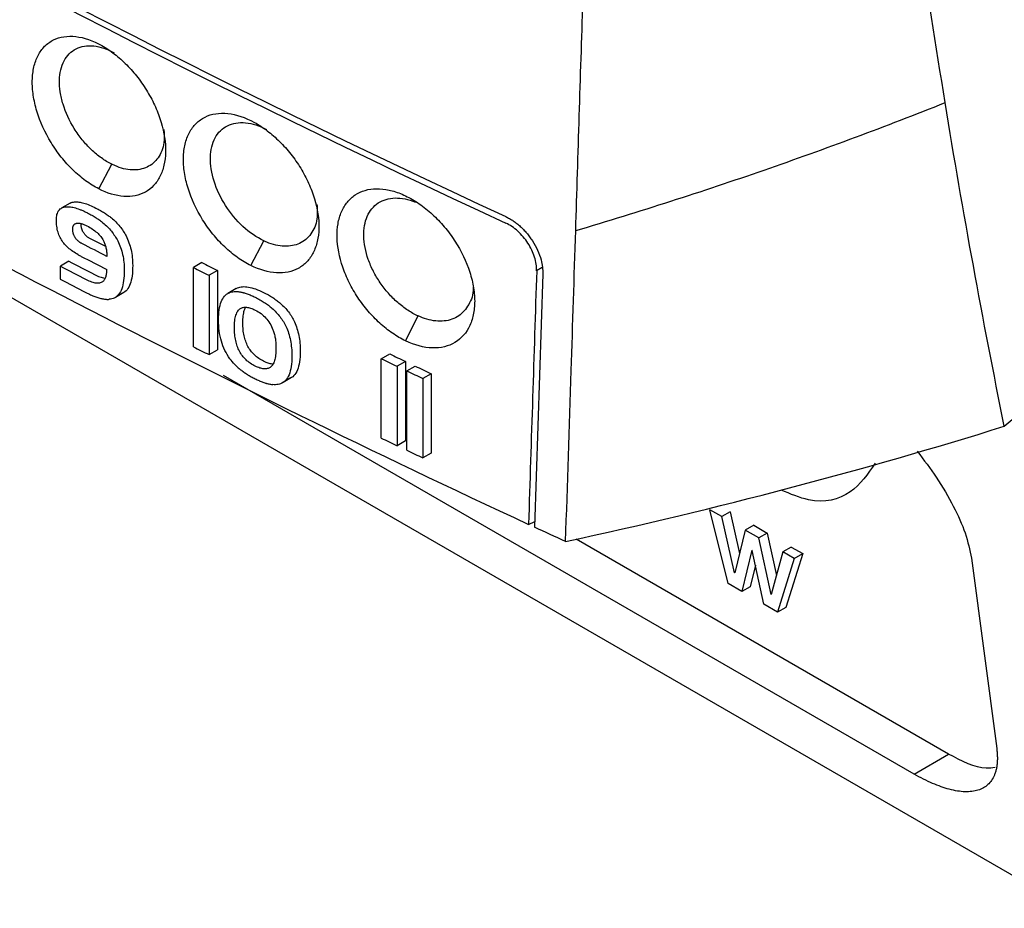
# Model space of a CAD drawing. Extents: x 86 to 639, y 68 to 658.
# Tile 12 of 66: x 537 to 562, y 68 to 90. Entities that reach past the tile are written whole.
import ezdxf

# ---------------------------------------------------------------- set-up
doc = ezdxf.new("R2010")
doc.units = 0
doc.layers.get('0').update_dxf_attribs({"linetype": 'CONTINUOUS'})

msp = doc.modelspace()

# ---------------------------------------------------------------- linework, layer by layer
at = {"color": 7, "linetype": 'CONTINUOUS'}
for p, q in [((518.077, 94.048), (563.889, 67.602)), ((539.286, 85.833), (539.618, 86.457)), ((538.293, 85.306), (538.311, 85.323)), ((538.311, 85.323), (538.332, 85.338)), ((538.332, 85.338), (538.354, 85.351)), ((538.567, 85.474), (538.354, 85.351)), ((538.354, 85.351), (538.378, 85.362)), ((538.378, 85.362), (538.404, 85.371)), ((538.404, 85.371), (538.432, 85.377)), ((538.432, 85.377), (538.463, 85.381)), ((538.463, 85.381), (538.488, 85.382)), ((538.488, 85.382), (538.515, 85.382)), ((538.515, 85.382), (538.543, 85.38)), ((538.543, 85.38), (538.572, 85.377)), ((538.567, 85.474), (538.591, 85.485)), ((538.572, 85.377), (538.602, 85.372)), ((538.591, 85.485), (538.617, 85.493)), ((538.602, 85.372), (538.634, 85.366)), ((538.617, 85.493), (538.645, 85.5)), ((538.634, 85.366), (538.666, 85.359)), ((538.645, 85.5), (538.675, 85.503)), ((538.666, 85.359), (538.699, 85.35)), ((538.675, 85.503), (538.701, 85.505)), ((538.699, 85.35), (538.733, 85.339)), ((538.701, 85.505), (538.728, 85.505)), ((538.728, 85.505), (538.756, 85.503)), ((538.733, 85.339), (538.769, 85.327)), ((538.756, 85.503), (538.785, 85.5)), ((538.769, 85.327), (538.805, 85.313)), ((538.785, 85.5), (538.815, 85.495)), ((538.815, 85.495), (538.846, 85.489)), ((538.846, 85.489), (538.878, 85.481)), ((538.878, 85.481), (538.912, 85.472)), ((538.912, 85.472), (538.946, 85.462)), ((538.946, 85.462), (538.981, 85.45)), ((538.981, 85.45), (539.018, 85.436)), ((539.018, 85.436), (539.055, 85.421)), ((539.055, 85.421), (539.094, 85.405)), ((539.094, 85.405), (539.133, 85.387)), ((539.133, 85.387), (539.174, 85.367)), ((539.174, 85.367), (539.216, 85.346)), ((539.216, 85.346), (539.245, 85.331)), ((539.245, 85.331), (539.273, 85.316)), ((538.215, 85.045), (538.216, 85.083)), ((538.216, 85.083), (538.219, 85.119)), ((538.219, 85.119), (538.224, 85.152)), ((538.224, 85.152), (538.23, 85.183)), ((538.23, 85.183), (538.239, 85.212)), ((538.239, 85.212), (538.25, 85.239)), ((538.25, 85.239), (538.262, 85.264)), ((538.262, 85.264), (538.277, 85.286)), ((538.277, 85.286), (538.293, 85.306)), ((539.003, 85.224), (539.032, 85.208)), ((539.032, 85.208), (539.061, 85.193)), ((539.061, 85.193), (539.089, 85.178)), ((539.089, 85.178), (539.116, 85.163)), ((539.116, 85.163), (539.143, 85.147)), ((539.143, 85.147), (539.169, 85.132)), ((539.169, 85.132), (539.194, 85.117)), ((539.194, 85.117), (539.219, 85.101)), ((539.219, 85.101), (539.243, 85.085)), ((539.243, 85.085), (539.266, 85.07)), ((539.266, 85.07), (539.289, 85.054)), ((539.273, 85.316), (539.301, 85.301)), ((539.301, 85.301), (539.329, 85.285)), ((539.329, 85.285), (539.355, 85.27)), ((539.355, 85.27), (539.381, 85.255)), ((539.381, 85.255), (539.406, 85.239)), ((539.406, 85.239), (539.431, 85.224)), ((539.431, 85.224), (539.455, 85.208)), ((539.455, 85.208), (539.479, 85.192)), ((539.479, 85.192), (539.502, 85.177)), ((539.502, 85.177), (539.524, 85.161)), ((539.524, 85.161), (539.546, 85.145)), ((539.546, 85.145), (539.567, 85.129)), ((539.567, 85.129), (539.587, 85.113)), ((539.587, 85.113), (539.607, 85.097)), ((539.607, 85.097), (539.637, 85.072)), ((539.637, 85.072), (539.666, 85.046)), ((538.215, 85.003), (538.215, 85.045)), ((538.217, 84.963), (538.215, 85.003)), ((538.221, 84.923), (538.217, 84.963)), ((538.225, 84.884), (538.221, 84.923)), ((538.231, 84.846), (538.225, 84.884)), ((538.238, 84.809), (538.231, 84.846)), ((538.629, 84.825), (538.63, 84.84)), ((538.629, 84.808), (538.629, 84.825)), ((538.63, 84.84), (538.632, 84.855)), ((538.632, 84.855), (538.635, 84.869)), ((538.635, 84.869), (538.638, 84.881)), ((538.638, 84.881), (538.642, 84.893)), ((538.642, 84.893), (538.647, 84.904)), ((538.647, 84.904), (538.653, 84.914)), ((538.653, 84.914), (538.66, 84.924)), ((538.66, 84.924), (538.667, 84.932)), ((538.667, 84.932), (538.675, 84.939)), ((538.675, 84.939), (538.684, 84.946)), ((538.684, 84.946), (538.694, 84.951)), ((538.694, 84.951), (538.704, 84.956)), ((538.704, 84.956), (538.715, 84.959)), ((538.715, 84.959), (538.728, 84.962)), ((538.728, 84.962), (538.74, 84.964)), ((538.74, 84.964), (538.753, 84.965)), ((538.753, 84.965), (538.767, 84.965)), ((538.767, 84.965), (538.781, 84.965)), ((538.781, 84.965), (538.796, 84.963)), ((538.796, 84.963), (538.811, 84.961)), ((538.811, 84.961), (538.826, 84.958)), ((538.826, 84.958), (538.843, 84.955)), ((538.841, 84.931), (538.841, 84.947)), ((538.841, 84.918), (538.841, 84.931)), ((538.842, 84.904), (538.841, 84.918)), ((538.843, 84.891), (538.842, 84.904)), ((538.843, 84.955), (538.859, 84.95)), ((538.845, 84.878), (538.843, 84.891)), ((538.847, 84.865), (538.845, 84.878)), ((538.849, 84.852), (538.847, 84.865)), ((538.852, 84.839), (538.849, 84.852)), ((538.856, 84.827), (538.852, 84.839)), ((538.859, 84.814), (538.856, 84.827)), ((538.859, 84.95), (538.876, 84.945)), ((538.876, 84.945), (538.894, 84.939)), ((538.894, 84.939), (538.912, 84.932)), ((538.912, 84.932), (538.931, 84.924)), ((538.931, 84.924), (538.95, 84.916)), ((538.95, 84.916), (538.97, 84.906)), ((538.97, 84.906), (538.99, 84.896)), ((538.99, 84.896), (539.027, 84.877)), ((539.027, 84.877), (539.062, 84.857)), ((539.062, 84.857), (539.096, 84.836)), ((539.096, 84.836), (539.128, 84.815)), ((539.289, 85.054), (539.312, 85.038)), ((539.312, 85.038), (539.333, 85.022)), ((539.333, 85.022), (539.354, 85.006)), ((539.354, 85.006), (539.375, 84.99)), ((539.375, 84.99), (539.395, 84.974)), ((539.395, 84.974), (539.424, 84.949)), ((539.424, 84.949), (539.453, 84.924)), ((539.453, 84.924), (539.481, 84.898)), ((539.481, 84.898), (539.508, 84.871)), ((539.508, 84.871), (539.534, 84.844)), ((539.534, 84.844), (539.56, 84.817)), ((539.666, 85.046), (539.694, 85.02)), ((539.694, 85.02), (539.721, 84.994)), ((539.721, 84.994), (539.747, 84.967)), ((539.747, 84.967), (539.772, 84.94)), ((539.772, 84.94), (539.797, 84.912)), ((539.797, 84.912), (539.821, 84.883)), ((539.821, 84.883), (539.844, 84.854)), ((539.844, 84.854), (539.866, 84.825)), ((539.866, 84.825), (539.887, 84.795)), ((538.246, 84.773), (538.238, 84.809)), ((538.256, 84.737), (538.246, 84.773)), ((538.267, 84.703), (538.256, 84.737)), ((538.28, 84.669), (538.267, 84.703)), ((538.293, 84.636), (538.28, 84.669)), ((538.308, 84.604), (538.293, 84.636)), ((538.324, 84.573), (538.308, 84.604)), ((538.342, 84.542), (538.324, 84.573)), ((538.629, 84.795), (538.629, 84.808)), ((538.63, 84.782), (538.629, 84.795)), ((538.631, 84.769), (538.63, 84.782)), ((538.632, 84.756), (538.631, 84.769)), ((538.634, 84.743), (538.632, 84.756)), ((538.637, 84.73), (538.634, 84.743)), ((538.64, 84.717), (538.637, 84.73)), ((538.643, 84.704), (538.64, 84.717)), ((538.647, 84.691), (538.643, 84.704)), ((538.651, 84.679), (538.647, 84.691)), ((538.656, 84.666), (538.651, 84.679)), ((538.661, 84.654), (538.656, 84.666)), ((538.667, 84.641), (538.661, 84.654)), ((538.673, 84.629), (538.667, 84.641)), ((538.68, 84.616), (538.673, 84.629)), ((538.687, 84.604), (538.68, 84.616)), ((538.694, 84.592), (538.687, 84.604)), ((538.702, 84.58), (538.694, 84.592)), ((538.71, 84.569), (538.702, 84.58)), ((538.864, 84.801), (538.859, 84.814)), ((538.868, 84.789), (538.864, 84.801)), ((538.874, 84.776), (538.868, 84.789)), ((538.879, 84.764), (538.874, 84.776)), ((538.885, 84.751), (538.879, 84.764)), ((538.892, 84.739), (538.885, 84.751)), ((538.899, 84.727), (538.892, 84.739)), ((538.907, 84.715), (538.899, 84.727)), ((538.915, 84.703), (538.907, 84.715)), ((538.923, 84.692), (538.915, 84.703)), ((538.932, 84.68), (538.923, 84.692)), ((538.941, 84.669), (538.932, 84.68)), ((538.951, 84.659), (538.941, 84.669)), ((538.961, 84.648), (538.951, 84.659)), ((538.972, 84.639), (538.961, 84.648)), ((538.984, 84.629), (538.972, 84.639)), ((538.995, 84.619), (538.984, 84.629)), ((539.007, 84.61), (538.995, 84.619)), ((539.02, 84.601), (539.007, 84.61)), ((539.033, 84.592), (539.02, 84.601)), ((539.047, 84.584), (539.033, 84.592)), ((539.061, 84.576), (539.047, 84.584)), ((539.076, 84.568), (539.061, 84.576)), ((539.128, 84.815), (539.159, 84.794)), ((539.159, 84.794), (539.189, 84.771)), ((539.189, 84.771), (539.217, 84.748)), ((539.217, 84.748), (539.244, 84.725)), ((539.244, 84.725), (539.269, 84.701)), ((539.269, 84.701), (539.293, 84.677)), ((539.293, 84.677), (539.316, 84.652)), ((539.316, 84.652), (539.337, 84.626)), ((539.337, 84.626), (539.357, 84.6)), ((539.357, 84.6), (539.375, 84.573)), ((539.375, 84.573), (539.392, 84.546)), ((539.56, 84.817), (539.585, 84.789)), ((539.585, 84.789), (539.608, 84.761)), ((539.608, 84.761), (539.631, 84.732)), ((539.631, 84.732), (539.653, 84.702)), ((539.653, 84.702), (539.674, 84.672)), ((539.674, 84.672), (539.695, 84.642)), ((539.695, 84.642), (539.714, 84.611)), ((539.714, 84.611), (539.733, 84.58)), ((539.733, 84.58), (539.751, 84.548)), ((539.887, 84.795), (539.907, 84.765)), ((539.907, 84.765), (539.927, 84.734)), ((539.927, 84.734), (539.946, 84.703)), ((539.946, 84.703), (539.963, 84.671)), ((539.963, 84.671), (539.981, 84.639)), ((539.981, 84.639), (540.001, 84.597)), ((540.001, 84.597), (540.02, 84.555)), ((538.361, 84.513), (538.342, 84.542)), ((538.381, 84.484), (538.361, 84.513)), ((538.4, 84.459), (538.381, 84.484)), ((538.42, 84.434), (538.4, 84.459)), ((538.442, 84.41), (538.42, 84.434)), ((538.465, 84.386), (538.442, 84.41)), ((538.489, 84.362), (538.465, 84.386)), ((538.515, 84.339), (538.489, 84.362)), ((538.542, 84.316), (538.515, 84.339)), ((538.719, 84.558), (538.71, 84.569)), ((538.729, 84.547), (538.719, 84.558)), ((538.739, 84.536), (538.729, 84.547)), ((538.749, 84.526), (538.739, 84.536)), ((538.76, 84.516), (538.749, 84.526)), ((538.771, 84.506), (538.76, 84.516)), ((538.783, 84.497), (538.771, 84.506)), ((538.795, 84.487), (538.783, 84.497)), ((538.808, 84.478), (538.795, 84.487)), ((538.821, 84.47), (538.808, 84.478)), ((538.835, 84.461), (538.821, 84.47)), ((538.849, 84.453), (538.835, 84.461)), ((538.863, 84.446), (538.849, 84.453)), ((539.464, 84.37), (539.076, 84.568)), ((539.392, 84.546), (539.408, 84.518)), ((539.408, 84.518), (539.418, 84.498)), ((539.418, 84.498), (539.428, 84.477)), ((539.428, 84.477), (539.437, 84.455)), ((539.437, 84.455), (539.445, 84.433)), ((539.445, 84.433), (539.452, 84.41)), ((539.452, 84.41), (539.46, 84.387)), ((539.46, 84.387), (539.466, 84.363)), ((539.466, 84.363), (539.471, 84.339)), ((539.471, 84.339), (539.476, 84.314)), ((539.751, 84.548), (539.768, 84.516)), ((539.768, 84.516), (539.788, 84.475)), ((539.788, 84.475), (539.807, 84.433)), ((539.807, 84.433), (539.825, 84.39)), ((539.825, 84.39), (539.841, 84.347)), ((539.841, 84.347), (539.856, 84.303)), ((540.02, 84.555), (540.037, 84.513)), ((540.037, 84.513), (540.054, 84.469)), ((540.054, 84.469), (540.069, 84.425)), ((540.069, 84.425), (540.082, 84.38)), ((540.082, 84.38), (540.095, 84.335)), ((540.095, 84.335), (540.106, 84.289)), ((543.144, 83.889), (543.469, 84.516)), ((538.57, 84.293), (538.542, 84.316)), ((538.599, 84.271), (538.57, 84.293)), ((538.63, 84.249), (538.599, 84.271)), ((538.662, 84.227), (538.63, 84.249)), ((538.696, 84.205), (538.662, 84.227)), ((538.73, 84.184), (538.696, 84.205)), ((538.766, 84.163), (538.73, 84.184)), ((539.476, 84.314), (539.481, 84.288)), ((539.481, 84.288), (539.484, 84.262)), ((539.484, 84.262), (539.487, 84.235)), ((539.487, 84.235), (539.49, 84.208)), ((539.49, 84.208), (539.491, 84.181)), ((539.491, 84.181), (539.492, 84.152)), ((539.492, 84.152), (539.493, 84.123)), ((539.856, 84.303), (539.87, 84.258)), ((539.87, 84.258), (539.882, 84.212)), ((539.882, 84.212), (539.893, 84.166)), ((539.893, 84.166), (539.903, 84.119)), ((539.903, 84.119), (539.911, 84.072)), ((539.911, 84.072), (539.919, 84.023)), ((540.106, 84.289), (540.116, 84.242)), ((540.116, 84.242), (540.124, 84.194)), ((540.124, 84.194), (540.131, 84.146)), ((540.131, 84.146), (540.137, 84.097)), ((540.137, 84.097), (540.142, 84.047)), ((538.527, 83.998), (538.315, 83.875)), ((538.315, 83.541), (538.315, 83.875)), ((539.919, 84.023), (539.925, 83.974)), ((539.925, 83.974), (539.929, 83.924)), ((539.929, 83.924), (539.932, 83.874)), ((539.932, 83.874), (539.934, 83.823)), ((539.934, 83.823), (539.935, 83.771)), ((540.142, 84.047), (540.145, 83.997)), ((540.147, 83.823), (540.144, 83.755)), ((540.145, 83.997), (540.147, 83.946)), ((540.147, 83.946), (540.148, 83.894)), ((540.148, 83.894), (540.147, 83.823)), ((541.899, 83.963), (541.687, 83.84)), ((541.687, 81.83), (541.687, 83.84)), ((539.182, 83.662), (539.217, 83.644)), ((539.217, 83.644), (539.252, 83.628)), ((539.252, 83.628), (539.285, 83.614)), ((539.285, 83.614), (539.317, 83.602)), ((539.317, 83.602), (539.347, 83.592)), ((539.347, 83.592), (539.377, 83.584)), ((539.377, 83.584), (539.405, 83.578)), ((539.405, 83.578), (539.432, 83.573)), ((539.432, 83.573), (539.456, 83.571)), ((539.452, 83.564), (539.46, 83.581)), ((539.46, 83.581), (539.467, 83.599)), ((539.467, 83.599), (539.473, 83.619)), ((539.473, 83.619), (539.478, 83.64)), ((539.478, 83.64), (539.482, 83.662)), ((539.482, 83.662), (539.486, 83.685)), ((539.486, 83.685), (539.489, 83.709)), ((539.489, 83.709), (539.491, 83.735)), ((539.491, 83.735), (539.492, 83.761)), ((539.492, 83.761), (539.493, 83.789)), ((539.931, 83.632), (539.926, 83.568)), ((539.934, 83.7), (539.931, 83.632)), ((539.935, 83.771), (539.934, 83.7)), ((540.123, 83.574), (540.112, 83.52)), ((540.132, 83.63), (540.123, 83.574)), ((540.139, 83.691), (540.132, 83.63)), ((540.144, 83.755), (540.139, 83.691)), ((542.295, 83.765), (542.082, 83.643)), ((542.082, 83.643), (542.082, 81.632)), ((542.295, 83.765), (542.295, 81.755)), ((550.539, 83.679), (550.332, 77.258)), ((538.969, 83.539), (539.005, 83.521)), ((539.005, 83.521), (539.039, 83.505)), ((539.039, 83.505), (539.072, 83.491)), ((539.072, 83.491), (539.104, 83.48)), ((539.104, 83.48), (539.135, 83.469)), ((539.135, 83.469), (539.164, 83.461)), ((539.164, 83.461), (539.192, 83.455)), ((539.192, 83.455), (539.219, 83.451)), ((539.219, 83.451), (539.245, 83.448)), ((539.245, 83.448), (539.269, 83.448)), ((539.269, 83.448), (539.293, 83.449)), ((539.293, 83.449), (539.314, 83.452)), ((539.314, 83.452), (539.335, 83.458)), ((539.335, 83.458), (539.354, 83.465)), ((539.354, 83.465), (539.373, 83.474)), ((539.373, 83.474), (539.389, 83.485)), ((539.389, 83.485), (539.402, 83.495)), ((539.402, 83.495), (539.414, 83.506)), ((539.414, 83.506), (539.424, 83.519)), ((539.424, 83.519), (539.435, 83.533)), ((539.435, 83.533), (539.444, 83.547)), ((539.444, 83.547), (539.452, 83.564)), ((539.886, 83.348), (539.871, 83.302)), ((539.899, 83.398), (539.886, 83.348)), ((539.91, 83.451), (539.899, 83.398)), ((539.919, 83.508), (539.91, 83.451)), ((539.926, 83.568), (539.919, 83.508)), ((540.048, 83.344), (540.027, 83.309)), ((540.067, 83.383), (540.048, 83.344)), ((540.084, 83.425), (540.067, 83.383)), ((540.099, 83.471), (540.084, 83.425)), ((540.112, 83.52), (540.099, 83.471)), ((542.772, 83.308), (542.804, 83.325)), ((542.804, 83.325), (542.833, 83.336)), ((542.833, 83.336), (542.864, 83.344)), ((542.864, 83.344), (542.896, 83.351)), ((542.896, 83.351), (542.93, 83.354)), ((542.93, 83.354), (542.965, 83.355)), ((542.965, 83.355), (543.002, 83.354)), ((543.002, 83.354), (543.041, 83.351)), ((543.041, 83.351), (543.082, 83.345)), ((543.082, 83.345), (543.124, 83.336)), ((543.124, 83.336), (543.168, 83.325)), ((543.168, 83.325), (543.213, 83.312)), ((539.711, 83.082), (539.681, 83.065)), ((539.924, 83.205), (539.711, 83.082)), ((539.74, 83.103), (539.711, 83.082)), ((539.767, 83.127), (539.74, 83.103)), ((539.792, 83.155), (539.767, 83.127)), ((539.815, 83.186), (539.792, 83.155)), ((539.836, 83.221), (539.815, 83.186)), ((539.854, 83.26), (539.836, 83.221)), ((539.871, 83.302), (539.854, 83.26)), ((539.953, 83.225), (539.924, 83.205)), ((539.979, 83.25), (539.953, 83.225)), ((540.004, 83.278), (539.979, 83.25)), ((540.027, 83.309), (540.004, 83.278)), ((542.428, 83.05), (542.45, 83.084)), ((542.45, 83.084), (542.474, 83.115)), ((542.474, 83.115), (542.5, 83.142)), ((542.5, 83.142), (542.528, 83.165)), ((542.528, 83.165), (542.559, 83.185)), ((542.772, 83.308), (542.559, 83.185)), ((542.559, 83.185), (542.591, 83.202)), ((542.591, 83.202), (542.62, 83.213)), ((542.62, 83.213), (542.651, 83.222)), ((542.651, 83.222), (542.683, 83.228)), ((542.683, 83.228), (542.717, 83.231)), ((542.717, 83.231), (542.752, 83.233)), ((543.213, 83.312), (543.26, 83.296)), ((543.252, 83.085), (543.283, 83.069)), ((543.26, 83.296), (543.309, 83.277)), ((543.309, 83.277), (543.359, 83.257)), ((543.359, 83.257), (543.411, 83.233)), ((543.411, 83.233), (543.465, 83.208)), ((543.465, 83.208), (543.496, 83.192)), ((543.496, 83.192), (543.526, 83.176)), ((543.526, 83.176), (543.556, 83.161)), ((543.556, 83.161), (543.585, 83.144)), ((543.585, 83.144), (543.613, 83.128)), ((543.613, 83.128), (543.641, 83.111)), ((543.641, 83.111), (543.669, 83.094)), ((543.669, 83.094), (543.696, 83.077)), ((543.696, 83.077), (543.722, 83.06)), ((539.586, 83.037), (539.55, 83.034)), ((539.619, 83.044), (539.586, 83.037)), ((539.651, 83.053), (539.619, 83.044)), ((539.681, 83.065), (539.651, 83.053)), ((542.34, 82.771), (542.349, 82.826)), ((542.349, 82.826), (542.361, 82.878)), ((542.361, 82.878), (542.375, 82.926)), ((542.375, 82.926), (542.39, 82.971)), ((542.39, 82.971), (542.408, 83.012)), ((542.408, 83.012), (542.428, 83.05)), ((542.912, 82.82), (542.93, 82.827)), ((542.93, 82.827), (542.949, 82.831)), ((542.949, 82.831), (542.969, 82.834)), ((542.969, 82.834), (542.99, 82.836)), ((542.99, 82.836), (543.012, 82.835)), ((542.998, 82.811), (543.01, 82.836)), ((543.012, 82.835), (543.035, 82.834)), ((543.035, 82.834), (543.059, 82.83)), ((543.059, 82.83), (543.083, 82.825)), ((543.083, 82.825), (543.109, 82.819)), ((543.283, 83.069), (543.313, 83.054)), ((543.313, 83.054), (543.343, 83.038)), ((543.343, 83.038), (543.372, 83.022)), ((543.372, 83.022), (543.401, 83.005)), ((543.401, 83.005), (543.429, 82.988)), ((543.429, 82.988), (543.456, 82.971)), ((543.456, 82.971), (543.483, 82.954)), ((543.483, 82.954), (543.509, 82.937)), ((543.509, 82.937), (543.535, 82.919)), ((543.535, 82.919), (543.56, 82.901)), ((543.56, 82.901), (543.585, 82.883)), ((543.585, 82.883), (543.609, 82.865)), ((543.609, 82.865), (543.632, 82.847)), ((543.632, 82.847), (543.655, 82.828)), ((543.655, 82.828), (543.677, 82.809)), ((543.722, 83.06), (543.748, 83.042)), ((543.748, 83.042), (543.773, 83.024)), ((543.773, 83.024), (543.797, 83.006)), ((543.797, 83.006), (543.821, 82.988)), ((543.821, 82.988), (543.845, 82.97)), ((543.845, 82.97), (543.867, 82.951)), ((543.867, 82.951), (543.89, 82.932)), ((543.89, 82.932), (543.919, 82.906)), ((543.919, 82.906), (543.947, 82.88)), ((543.947, 82.88), (543.974, 82.853)), ((543.974, 82.853), (544, 82.826)), ((544, 82.826), (544.025, 82.798)), ((542.323, 82.514), (542.324, 82.584)), ((542.324, 82.584), (542.327, 82.65)), ((542.327, 82.65), (542.333, 82.712)), ((542.333, 82.712), (542.34, 82.771)), ((542.747, 82.566), (542.755, 82.6)), ((542.755, 82.6), (542.764, 82.632)), ((542.764, 82.632), (542.774, 82.661)), ((542.774, 82.661), (542.785, 82.688)), ((542.785, 82.688), (542.798, 82.713)), ((542.798, 82.713), (542.811, 82.736)), ((542.811, 82.736), (542.826, 82.756)), ((542.826, 82.756), (542.842, 82.774)), ((542.842, 82.774), (542.86, 82.79)), ((542.86, 82.79), (542.878, 82.803)), ((542.878, 82.803), (542.895, 82.812)), ((542.895, 82.812), (542.912, 82.82)), ((542.943, 82.572), (542.948, 82.613)), ((542.948, 82.613), (542.953, 82.652)), ((542.953, 82.652), (542.96, 82.688)), ((542.96, 82.688), (542.967, 82.723)), ((542.967, 82.723), (542.976, 82.754)), ((542.976, 82.754), (542.986, 82.784)), ((542.986, 82.784), (542.998, 82.811)), ((543.109, 82.819), (543.136, 82.811)), ((543.136, 82.811), (543.163, 82.801)), ((543.163, 82.801), (543.192, 82.79)), ((543.192, 82.79), (543.221, 82.777)), ((543.221, 82.777), (543.252, 82.762)), ((543.252, 82.762), (543.291, 82.742)), ((543.291, 82.742), (543.328, 82.72)), ((543.328, 82.72), (543.364, 82.697)), ((543.364, 82.697), (543.399, 82.672)), ((543.399, 82.672), (543.432, 82.646)), ((543.432, 82.646), (543.464, 82.619)), ((543.464, 82.619), (543.494, 82.59)), ((543.494, 82.59), (543.523, 82.559)), ((543.677, 82.809), (543.706, 82.783)), ((543.706, 82.783), (543.734, 82.757)), ((543.734, 82.757), (543.761, 82.73)), ((543.761, 82.73), (543.787, 82.703)), ((543.787, 82.703), (543.812, 82.675)), ((543.812, 82.675), (543.837, 82.647)), ((543.837, 82.647), (543.86, 82.619)), ((543.86, 82.619), (543.883, 82.59)), ((543.883, 82.59), (543.905, 82.56)), ((544.025, 82.798), (544.05, 82.77)), ((544.05, 82.77), (544.073, 82.742)), ((544.073, 82.742), (544.096, 82.713)), ((544.096, 82.713), (544.118, 82.683)), ((544.118, 82.683), (544.139, 82.653)), ((544.139, 82.653), (544.159, 82.623)), ((544.159, 82.623), (544.178, 82.592)), ((544.178, 82.592), (544.196, 82.56)), ((547.063, 81.981), (547.382, 82.612)), ((542.324, 82.441), (542.323, 82.514)), ((542.328, 82.37), (542.324, 82.441)), ((542.333, 82.3), (542.328, 82.37)), ((542.725, 82.312), (542.726, 82.36)), ((542.726, 82.36), (542.728, 82.405)), ((542.728, 82.405), (542.731, 82.449)), ((542.731, 82.449), (542.735, 82.49)), ((542.735, 82.49), (542.74, 82.529)), ((542.74, 82.529), (542.747, 82.566)), ((542.938, 82.434), (542.939, 82.482)), ((542.939, 82.391), (542.938, 82.434)), ((542.939, 82.482), (542.94, 82.528)), ((542.94, 82.349), (542.939, 82.391)), ((542.94, 82.528), (542.943, 82.572)), ((542.943, 82.307), (542.94, 82.349)), ((543.523, 82.559), (543.55, 82.528)), ((543.55, 82.528), (543.576, 82.494)), ((543.576, 82.494), (543.6, 82.46)), ((543.6, 82.46), (543.624, 82.423)), ((543.624, 82.423), (543.645, 82.386)), ((543.645, 82.386), (543.665, 82.347)), ((543.665, 82.347), (543.684, 82.306)), ((543.905, 82.56), (543.926, 82.53)), ((543.926, 82.53), (543.946, 82.5)), ((543.946, 82.5), (543.965, 82.469)), ((543.965, 82.469), (543.983, 82.437)), ((543.983, 82.437), (544.001, 82.406)), ((544.001, 82.406), (544.017, 82.373)), ((544.017, 82.373), (544.033, 82.341)), ((544.033, 82.341), (544.051, 82.3)), ((544.196, 82.56), (544.214, 82.528)), ((544.214, 82.528), (544.23, 82.496)), ((544.23, 82.496), (544.246, 82.463)), ((544.246, 82.463), (544.264, 82.423)), ((544.264, 82.423), (544.28, 82.382)), ((544.28, 82.382), (544.296, 82.34)), ((544.296, 82.34), (544.31, 82.297)), ((542.341, 82.231), (542.333, 82.3)), ((542.351, 82.164), (542.341, 82.231)), ((542.364, 82.099), (542.351, 82.164)), ((542.378, 82.035), (542.364, 82.099)), ((542.726, 82.268), (542.725, 82.312)), ((542.727, 82.226), (542.726, 82.268)), ((542.73, 82.184), (542.727, 82.226)), ((542.733, 82.144), (542.73, 82.184)), ((542.738, 82.104), (542.733, 82.144)), ((542.743, 82.065), (542.738, 82.104)), ((542.946, 82.266), (542.943, 82.307)), ((542.951, 82.227), (542.946, 82.266)), ((542.956, 82.188), (542.951, 82.227)), ((542.963, 82.149), (542.956, 82.188)), ((542.97, 82.112), (542.963, 82.149)), ((542.979, 82.075), (542.97, 82.112)), ((542.988, 82.039), (542.979, 82.075)), ((543.684, 82.306), (543.701, 82.264)), ((543.701, 82.264), (543.71, 82.24)), ((543.71, 82.24), (543.719, 82.215)), ((543.719, 82.215), (543.727, 82.19)), ((543.727, 82.19), (543.734, 82.164)), ((543.734, 82.164), (543.741, 82.139)), ((543.741, 82.139), (543.747, 82.113)), ((543.747, 82.113), (543.753, 82.086)), ((543.753, 82.086), (543.758, 82.06)), ((544.051, 82.3), (544.068, 82.259)), ((544.068, 82.259), (544.083, 82.217)), ((544.083, 82.217), (544.098, 82.174)), ((544.098, 82.174), (544.111, 82.13)), ((544.111, 82.13), (544.123, 82.086)), ((544.123, 82.086), (544.134, 82.04)), ((544.31, 82.297), (544.324, 82.253)), ((544.324, 82.253), (544.336, 82.208)), ((544.336, 82.208), (544.347, 82.163)), ((544.347, 82.163), (544.357, 82.117)), ((544.357, 82.117), (544.366, 82.07)), ((542.395, 81.973), (542.378, 82.035)), ((542.414, 81.912), (542.395, 81.973)), ((542.435, 81.853), (542.414, 81.912)), ((542.459, 81.795), (542.435, 81.853)), ((542.75, 82.026), (542.743, 82.065)), ((542.758, 81.989), (542.75, 82.026)), ((542.766, 81.952), (542.758, 81.989)), ((542.776, 81.917), (542.766, 81.952)), ((542.786, 81.881), (542.776, 81.917)), ((542.798, 81.847), (542.786, 81.881)), ((542.811, 81.814), (542.798, 81.847)), ((542.999, 82.004), (542.988, 82.039)), ((543.011, 81.97), (542.999, 82.004)), ((543.023, 81.937), (543.011, 81.97)), ((543.037, 81.904), (543.023, 81.937)), ((543.052, 81.872), (543.037, 81.904)), ((543.067, 81.842), (543.052, 81.872)), ((543.084, 81.811), (543.067, 81.842)), ((543.758, 82.06), (543.762, 82.033)), ((543.762, 82.033), (543.766, 82.006)), ((543.766, 82.006), (543.769, 81.979)), ((543.769, 81.979), (543.772, 81.951)), ((543.772, 81.951), (543.774, 81.923)), ((543.774, 81.923), (543.775, 81.895)), ((543.775, 81.895), (543.776, 81.867)), ((543.776, 81.867), (543.777, 81.838)), ((543.777, 81.838), (543.777, 81.795)), ((544.134, 82.04), (544.144, 81.994)), ((544.144, 81.994), (544.153, 81.947)), ((544.153, 81.947), (544.16, 81.9)), ((544.16, 81.9), (544.167, 81.851)), ((544.167, 81.851), (544.172, 81.802)), ((544.366, 82.07), (544.373, 82.022)), ((544.373, 82.022), (544.379, 81.974)), ((544.379, 81.974), (544.385, 81.925)), ((544.385, 81.925), (544.389, 81.875)), ((544.389, 81.875), (544.392, 81.824)), ((542.082, 81.632), (542.295, 81.755)), ((542.485, 81.739), (542.459, 81.795)), ((542.512, 81.685), (542.485, 81.739)), ((542.543, 81.632), (542.512, 81.685)), ((542.575, 81.58), (542.543, 81.632)), ((542.61, 81.53), (542.575, 81.58)), ((542.824, 81.781), (542.811, 81.814)), ((542.839, 81.75), (542.824, 81.781)), ((542.855, 81.719), (542.839, 81.75)), ((542.871, 81.689), (542.855, 81.719)), ((542.889, 81.66), (542.871, 81.689)), ((542.908, 81.631), (542.889, 81.66)), ((542.928, 81.604), (542.908, 81.631)), ((542.949, 81.577), (542.928, 81.604)), ((542.971, 81.551), (542.949, 81.577)), ((543.102, 81.782), (543.084, 81.811)), ((543.121, 81.754), (543.102, 81.782)), ((543.141, 81.727), (543.121, 81.754)), ((543.162, 81.7), (543.141, 81.727)), ((543.184, 81.674), (543.162, 81.7)), ((543.207, 81.649), (543.184, 81.674)), ((543.232, 81.625), (543.207, 81.649)), ((543.257, 81.602), (543.232, 81.625)), ((543.283, 81.58), (543.257, 81.602)), ((543.311, 81.558), (543.283, 81.58)), ((543.762, 81.582), (543.756, 81.546)), ((543.768, 81.62), (543.762, 81.582)), ((543.772, 81.66), (543.768, 81.62)), ((543.774, 81.703), (543.772, 81.66)), ((543.776, 81.748), (543.774, 81.703)), ((543.777, 81.795), (543.776, 81.748)), ((544.172, 81.802), (544.176, 81.752)), ((544.176, 81.752), (544.179, 81.701)), ((544.179, 81.701), (544.181, 81.649)), ((544.181, 81.597), (544.18, 81.524)), ((544.181, 81.649), (544.181, 81.597)), ((544.389, 81.578), (544.384, 81.513)), ((544.393, 81.647), (544.389, 81.578)), ((544.392, 81.824), (544.393, 81.772)), ((544.393, 81.772), (544.394, 81.719)), ((544.394, 81.719), (544.393, 81.647)), ((546.447, 81.529), (546.66, 81.652)), ((542.639, 81.493), (542.61, 81.53)), ((542.669, 81.456), (542.639, 81.493)), ((542.7, 81.42), (542.669, 81.456)), ((542.734, 81.385), (542.7, 81.42)), ((542.768, 81.35), (542.734, 81.385)), ((542.805, 81.316), (542.768, 81.35)), ((542.994, 81.526), (542.971, 81.551)), ((543.019, 81.502), (542.994, 81.526)), ((543.044, 81.479), (543.019, 81.502)), ((543.071, 81.457), (543.044, 81.479)), ((543.098, 81.435), (543.071, 81.457)), ((543.127, 81.415), (543.098, 81.435)), ((543.157, 81.395), (543.127, 81.415)), ((543.188, 81.377), (543.157, 81.395)), ((543.22, 81.359), (543.188, 81.377)), ((543.253, 81.342), (543.22, 81.359)), ((543.284, 81.327), (543.253, 81.342)), ((543.313, 81.314), (543.284, 81.327)), ((543.34, 81.538), (543.311, 81.558)), ((543.37, 81.518), (543.34, 81.538)), ((543.401, 81.499), (543.37, 81.518)), ((543.433, 81.481), (543.401, 81.499)), ((543.466, 81.464), (543.433, 81.481)), ((543.496, 81.45), (543.466, 81.464)), ((543.526, 81.437), (543.496, 81.45)), ((543.555, 81.426), (543.526, 81.437)), ((543.583, 81.416), (543.555, 81.426)), ((543.609, 81.408), (543.583, 81.416)), ((543.635, 81.402), (543.609, 81.408)), ((543.66, 81.398), (543.635, 81.402)), ((543.665, 81.338), (543.648, 81.322)), ((543.684, 81.395), (543.66, 81.398)), ((543.68, 81.356), (543.665, 81.338)), ((543.695, 81.376), (543.68, 81.356)), ((543.708, 81.393), (543.684, 81.395)), ((543.708, 81.399), (543.695, 81.376)), ((543.72, 81.424), (543.708, 81.399)), ((543.73, 81.451), (543.72, 81.424)), ((543.74, 81.48), (543.73, 81.451)), ((543.749, 81.512), (543.74, 81.48)), ((543.756, 81.546), (543.749, 81.512)), ((544.163, 81.329), (544.153, 81.272)), ((544.171, 81.39), (544.163, 81.329)), ((544.177, 81.455), (544.171, 81.39)), ((544.18, 81.524), (544.177, 81.455)), ((544.353, 81.341), (544.339, 81.291)), ((544.366, 81.394), (544.353, 81.341)), ((544.376, 81.452), (544.366, 81.394)), ((544.384, 81.513), (544.376, 81.452)), ((546.447, 79.518), (546.447, 81.529)), ((547.063, 81.459), (546.85, 81.336)), ((546.85, 81.336), (546.85, 79.325)), ((547.063, 81.459), (547.063, 79.448)), ((547.093, 81.22), (547.306, 81.343)), ((559.951, 71.003), (542.447, 81.107)), ((543.342, 81.303), (543.313, 81.314)), ((543.37, 81.293), (543.342, 81.303)), ((543.396, 81.286), (543.37, 81.293)), ((543.422, 81.279), (543.396, 81.286)), ((543.447, 81.275), (543.422, 81.279)), ((543.472, 81.272), (543.447, 81.275)), ((543.495, 81.271), (543.472, 81.272)), ((543.517, 81.271), (543.495, 81.271)), ((543.538, 81.273), (543.517, 81.271)), ((543.559, 81.277), (543.538, 81.273)), ((543.578, 81.282), (543.559, 81.277)), ((543.596, 81.289), (543.578, 81.282)), ((543.614, 81.298), (543.596, 81.289)), ((543.631, 81.308), (543.614, 81.298)), ((543.648, 81.322), (543.631, 81.308)), ((544.09, 81.081), (544.068, 81.043)), ((544.109, 81.123), (544.09, 81.081)), ((544.126, 81.169), (544.109, 81.123)), ((544.141, 81.218), (544.126, 81.169)), ((544.153, 81.272), (544.141, 81.218)), ((544.232, 81.101), (544.203, 81.074)), ((544.258, 81.131), (544.232, 81.101)), ((544.281, 81.165), (544.258, 81.131)), ((544.303, 81.204), (544.281, 81.165)), ((544.322, 81.246), (544.303, 81.204)), ((544.339, 81.291), (544.322, 81.246)), ((547.093, 79.209), (547.093, 81.22)), ((547.711, 81.15), (547.498, 81.027)), ((547.711, 81.15), (547.711, 79.139)), ((543.735, 80.871), (543.699, 80.874)), ((543.77, 80.871), (543.735, 80.871)), ((543.803, 80.874), (543.77, 80.871)), ((543.834, 80.878), (543.803, 80.874)), ((543.864, 80.885), (543.834, 80.878)), ((543.893, 80.894), (543.864, 80.885)), ((543.927, 80.909), (543.893, 80.894)), ((544.14, 81.032), (543.927, 80.909)), ((543.96, 80.928), (543.927, 80.909)), ((544.173, 81.051), (543.96, 80.928)), ((543.991, 80.951), (543.96, 80.928)), ((544.019, 80.978), (543.991, 80.951)), ((544.045, 81.008), (544.019, 80.978)), ((544.068, 81.043), (544.045, 81.008)), ((544.173, 81.051), (544.14, 81.032)), ((544.203, 81.074), (544.173, 81.051)), ((547.498, 81.027), (547.498, 79.016)), ((547.063, 79.448), (546.85, 79.325)), ((547.711, 79.139), (547.498, 79.016)), ((555.231, 75.829), (554.774, 77.702)), ((555.075, 77.528), (554.774, 77.702)), ((555.288, 77.65), (555.075, 77.528)), ((555.288, 77.65), (555.523, 76.593)), ((550.175, 77.331), (550.336, 77.405)), ((555.393, 76.105), (555.075, 77.528)), ((555.67, 77.185), (555.401, 76.1)), ((555.882, 77.307), (555.67, 77.185)), ((556.009, 76.989), (555.67, 77.185)), ((555.882, 77.307), (556.222, 77.111)), ((556.222, 77.111), (556.009, 76.989)), ((556.222, 77.111), (556.458, 76.035)), ((560.816, 71.511), (551.38, 76.958)), ((556.325, 75.551), (556.009, 76.989)), ((555.838, 76.678), (555.578, 75.629)), ((555.846, 76.673), (555.838, 76.678)), ((556.137, 75.306), (555.846, 76.673)), ((556.622, 76.635), (556.325, 75.551)), ((556.834, 76.757), (556.622, 76.635)), ((556.911, 76.468), (556.622, 76.635)), ((557.124, 76.59), (556.7, 75.226)), ((556.834, 76.757), (557.124, 76.59)), ((556.911, 76.468), (557.124, 76.59)), ((556.911, 76.468), (556.488, 75.104)), ((561.397, 76.476), (562.038, 71.652)), ((555.401, 76.1), (555.393, 76.105)), ((555.926, 76.298), (555.791, 75.751)), ((555.578, 75.629), (555.231, 75.829)), ((555.791, 75.751), (555.578, 75.629)), ((556.488, 75.104), (556.137, 75.306)), ((556.7, 75.226), (556.488, 75.104)), ((559.951, 71.003), (560.816, 71.511))]:
    msp.add_line(p, q, dxfattribs=at)
at = {"color": 8, "linetype": 'CONTINUOUS'}
msp.add_line((550.519, 83.837), (550.383, 83.758), dxfattribs=at)
at = {"color": 7, "linetype": 'CONTINUOUS'}
for centre, radius, start, end in [((669.513, 344.066), 285.354, 235.51715, 245.15107), ((669.513, 343.902), 285.353, 235.51699, 245.15127), ((678.417, 355.797), 305.431, 242.8078, 242.94486), ((678.219, 354.906), 305.009, 242.69746, 242.83566), ((677.901, 354.029), 303.877, 242.69999, 242.8387), ((681.315, 362.632), 311.803, 243.39668, 243.47797), ((681.527, 362.786), 311.83, 243.39931, 243.4806), ((678.306, 354.74), 305.199, 242.69745, 242.8339), ((681.315, 360.622), 311.803, 243.39668, 243.47797), ((685.788, 371.461), 321.475, 244.35576, 244.43549), ((681.73, 363.25), 312.519, 244.34947, 244.43149), ((687.737, 375.533), 325.989, 244.48268, 244.56143), ((687.694, 375.716), 326.338, 244.47888, 244.55754), ((681.73, 361.239), 312.519, 244.34947, 244.43149), ((687.694, 373.705), 326.338, 244.47888, 244.55754)]:
    msp.add_arc(centre, radius, start, end, dxfattribs=at)
for centre, major_axis, ratio, start_param, end_param in [((738.48, 213.269), (300.02, 25.319), 0.512493, 3.941782, 3.94195), ((738.48, 213.723), (300.142, 18.327), 0.532143, 3.95269, 3.952862), ((738.48, 213.995), (300.204, 13.964), 0.543716, 3.960057, 3.960234), ((738.48, 214.333), (300.264, 8.345), 0.557851, 3.970017, 3.970198), ((738.48, 214.655), (300.296, 2.762), 0.571058, 3.98045, 3.980636), ((738.48, 214.141), (300.243, -9.753), 0.597752, 4.004246, 4.004412), ((738.48, 213.737), (300.298, -2.024), 0.581729, 3.988917, 3.98909), ((738.48, -575.127), (215.857, 7262.507), 0.028687, 1.4808, 1.481688), ((738.48, 212.595), (300.294, 3.191), 0.570072, 3.979642, 3.979911), ((738.48, 212.181), (300.246, 10.264), 0.553121, 3.967062, 3.967322), ((738.48, 211.753), (300.16, 17.159), 0.535294, 3.955637, 3.955888), ((738.48, 211.251), (300.03, 24.762), 0.514107, 3.944074, 3.944315), ((738.48, 210.766), (299.892, 31.699), 0.493375, 3.934618, 3.934849), ((738.48, 210.182), (299.728, 39.578), 0.468235, 3.925202, 3.925425), ((738.48, 206.711), (299.22, 83.079), 0.306241, 3.917643, 3.917807), ((738.48, 207.811), (299.232, 73.645), 0.34354, 3.918282, 3.918452), ((738.48, 208.716), (299.291, 65.678), 0.374482, 3.920807, 3.920985), ((738.48, 209.699), (299.406, 56.709), 0.408258, 3.925807, 3.925991), ((738.48, 210.519), (299.54, 48.917), 0.436371, 3.932021, 3.932213), ((738.48, 211.328), (299.701, 40.862), 0.463983, 3.940179, 3.940378), ((738.48, 212.002), (299.848, 33.823), 0.486762, 3.948703, 3.94891), ((738.48, 212.734), (300.011, 25.777), 0.511156, 3.95987, 3.960084), ((738.48, 213.348), (300.137, 18.649), 0.531269, 3.970976, 3.971197), ((738.48, 213.975), (300.239, 10.961), 0.551378, 3.984068, 3.984296), ((738.48, 214.514), (300.291, 3.995), 0.568211, 3.996863, 3.997098), ((738.48, 209.607), (299.579, 46.912), 0.44339, 3.917854, 3.918068), ((738.48, 208.918), (299.429, 55.258), 0.413589, 3.911211, 3.911416), ((738.48, 208.227), (299.318, 63.23), 0.383829, 3.906688, 3.906883), ((738.48, 207.381), (299.238, 72.586), 0.347689, 3.903649, 3.903835), ((738.48, 206.489), (299.219, 82.099), 0.310133, 3.903086, 3.903263), ((738.48, 205.52), (299.266, 92.17), 0.27015, 3.905141, 3.905309), ((738.48, 219.388), (285.124, -131.984), 0.71416, 4.321971, 4.322137), ((738.48, 218.403), (290.553, -107.527), 0.705755, 4.258339, 4.258512), ((738.48, 217.624), (293.852, -88.999), 0.69548, 4.210641, 4.21082), ((738.48, 216.805), (296.414, -70.658), 0.681472, 4.164254, 4.16444), ((738.48, 216.081), (298.004, -55.596), 0.666661, 4.127137, 4.12733), ((738.48, 215.368), (299.064, -41.857), 0.650134, 4.094335, 4.094535), ((738.48, 214.769), (299.648, -31.145), 0.634974, 4.069695, 4.069901), ((738.48, 214.082), (300.053, -19.738), 0.616361, 4.044522, 4.044735), ((738.48, 213.524), (300.226, -11.129), 0.600452, 4.026466, 4.026686), ((738.48, 212.997), (300.293, -3.493), 0.584889, 4.011235, 4.011462), ((738.48, 212.492), (300.294, 3.417), 0.569551, 3.998178, 3.998404), ((738.48, 211.963), (300.246, 10.253), 0.553148, 3.985997, 3.986217), ((738.48, 211.394), (300.159, 17.2), 0.535182, 3.974445, 3.974658), ((738.48, 210.761), (300.035, 24.495), 0.51488, 3.963307, 3.963513), ((738.48, 210.138), (299.901, 31.291), 0.49463, 3.953959, 3.954158), ((738.48, 209.388), (299.739, 39.03), 0.470035, 3.944592, 3.944785), ((738.48, 208.696), (299.601, 45.798), 0.447248, 3.937652, 3.937837), ((738.48, 207.792), (299.446, 54.213), 0.4174, 3.930674, 3.930853), ((738.48, 207.011), (299.343, 61.158), 0.391668, 3.926427, 3.926599), ((738.48, 205.949), (299.252, 70.231), 0.356885, 3.922889, 3.923054)]:
    msp.add_ellipse(centre, major_axis=major_axis, ratio=ratio, start_param=start_param, end_param=end_param, dxfattribs=at)
for points, knots in [([(507.486, 101.647), (513.877, 97.195), (520.651, 92.93), (531.345, 86.839), (534.996, 84.861), (542.461, 81.015), (546.276, 79.146), (550.175, 77.331)], [0, 0, 0, 0, 0.5, 0.5, 0.75, 0.75, 1, 1, 1, 1]), ([(560.732, 88.018), (560.497, 89.46), (560.216, 91.293), (559.804, 94.212), (559.611, 95.68), (559.476, 96.764)], [0, 0, 0, 0, 0.653675, 0.826586, 1.307351, 1.307351, 1.307351, 1.307351]), ([(551.372, 84.776), (551.403, 85.746), (551.463, 87.687), (551.54, 90.113), (551.603, 91.811), (551.638, 92.779), (551.671, 93.784), (551.705, 94.995), (551.711, 95.978), (551.714, 96.433)], [0, 0, 0, 0, 0.2500021, 0.5000043, 0.6250062, 0.6884916, 0.7500042, 0.8841355, 1, 1, 1, 1]), ([(539.286, 85.833), (539.173, 85.891), (539.062, 85.96), (538.843, 86.121), (538.735, 86.213), (538.529, 86.413), (538.431, 86.522), (538.247, 86.754), (538.16, 86.879), (537.927, 87.26), (537.802, 87.535), (537.68, 87.938), (537.649, 88.073), (537.61, 88.334), (537.602, 88.46), (537.607, 88.701), (537.621, 88.817), (537.67, 89.029), (537.705, 89.127), (537.797, 89.303), (537.853, 89.38), (537.982, 89.511), (538.057, 89.565), (538.221, 89.647), (538.309, 89.675), (538.499, 89.704), (538.601, 89.705), (538.915, 89.669), (539.14, 89.592), (539.366, 89.464)], [0, 0, 0, 0, 0.0625, 0.0625, 0.125, 0.125, 0.1875, 0.1875, 0.25, 0.25, 0.375, 0.375, 0.4375, 0.4375, 0.5, 0.5, 0.5625, 0.5625, 0.625, 0.625, 0.6875, 0.6875, 0.75, 0.75, 0.8125, 0.8125, 0.875, 0.875, 1, 1, 1, 1]), ([(539.618, 86.457), (539.529, 86.501), (539.441, 86.554), (539.269, 86.677), (539.184, 86.748), (539.021, 86.902), (538.944, 86.986), (538.799, 87.165), (538.73, 87.262), (538.546, 87.557), (538.449, 87.77), (538.352, 88.082), (538.328, 88.187), (538.297, 88.39), (538.291, 88.488), (538.295, 88.675), (538.305, 88.766), (538.344, 88.931), (538.372, 89.007), (538.444, 89.144), (538.489, 89.206), (538.591, 89.308), (538.649, 89.35), (538.842, 89.448), (538.994, 89.472), (539.327, 89.438), (539.503, 89.379), (539.681, 89.282)], [0, 0, 0, 0, 0.0625, 0.0625, 0.125, 0.125, 0.1875, 0.1875, 0.25, 0.25, 0.375, 0.375, 0.4375, 0.4375, 0.5, 0.5, 0.5625, 0.5625, 0.625, 0.625, 0.6875, 0.6875, 0.75, 0.75, 0.875, 0.875, 1, 1, 1, 1]), ([(539.366, 89.464), (539.476, 89.403), (539.583, 89.33), (539.793, 89.167), (539.898, 89.074), (540.096, 88.874), (540.19, 88.766), (540.366, 88.538), (540.449, 88.416), (540.598, 88.168), (540.665, 88.041), (540.781, 87.78), (540.83, 87.648), (540.947, 87.258), (540.985, 86.999), (540.977, 86.649), (540.964, 86.536), (540.917, 86.328), (540.883, 86.233), (540.796, 86.06), (540.741, 85.982), (540.617, 85.85), (540.547, 85.796), (540.311, 85.666), (540.127, 85.629), (539.72, 85.656), (539.505, 85.72), (539.286, 85.833)], [0, 0, 0, 0, 0.0625, 0.0625, 0.125, 0.125, 0.1875, 0.1875, 0.25, 0.25, 0.3125, 0.3125, 0.375, 0.375, 0.5, 0.5, 0.5625, 0.5625, 0.625, 0.625, 0.6875, 0.6875, 0.75, 0.75, 0.875, 0.875, 1, 1, 1, 1]), ([(543.144, 83.889), (543.029, 83.946), (542.916, 84.014), (542.693, 84.173), (542.583, 84.264), (542.374, 84.463), (542.275, 84.57), (542.087, 84.802), (541.998, 84.925), (541.762, 85.305), (541.635, 85.579), (541.511, 85.982), (541.48, 86.117), (541.44, 86.378), (541.432, 86.504), (541.437, 86.746), (541.452, 86.862), (541.503, 87.074), (541.538, 87.172), (541.633, 87.349), (541.69, 87.427), (541.822, 87.558), (541.898, 87.612), (542.065, 87.695), (542.155, 87.723), (542.349, 87.753), (542.453, 87.755), (542.772, 87.72), (543.002, 87.644), (543.231, 87.518)], [0, 0, 0, 0, 0.0625, 0.0625, 0.125, 0.125, 0.1875, 0.1875, 0.25, 0.25, 0.375, 0.375, 0.4375, 0.4375, 0.5, 0.5, 0.5625, 0.5625, 0.625, 0.625, 0.6875, 0.6875, 0.75, 0.75, 0.8125, 0.8125, 0.875, 0.875, 1, 1, 1, 1]), ([(540.937, 87.34), (540.943, 87.224), (540.959, 86.943), (540.809, 86.6), (540.529, 86.354), (540.142, 86.284), (539.819, 86.361), (539.644, 86.445), (539.618, 86.457)], [0, 0, 0, 0, 0.143944, 0.348373, 0.553022, 0.758306, 0.964269, 1, 1, 1, 1]), ([(543.469, 84.516), (543.287, 84.603), (543.108, 84.727), (542.777, 85.031), (542.623, 85.216), (542.374, 85.607), (542.274, 85.819), (542.144, 86.235), (542.112, 86.444), (542.121, 86.818), (542.162, 86.988), (542.274, 87.194), (542.319, 87.255), (542.424, 87.358), (542.484, 87.401), (542.682, 87.499), (542.838, 87.525), (543.178, 87.492), (543.357, 87.435), (543.539, 87.339)], [0, 0, 0, 0, 0.125, 0.125, 0.25, 0.25, 0.375, 0.375, 0.5, 0.5, 0.625, 0.625, 0.6875, 0.6875, 0.75, 0.75, 0.875, 0.875, 1, 1, 1, 1]), ([(543.231, 87.518), (543.343, 87.457), (543.451, 87.385), (543.665, 87.223), (543.77, 87.131), (543.971, 86.932), (544.066, 86.826), (544.245, 86.599), (544.329, 86.478), (544.48, 86.231), (544.547, 86.105), (544.664, 85.846), (544.714, 85.714), (544.832, 85.326), (544.87, 85.067), (544.862, 84.718), (544.848, 84.605), (544.8, 84.397), (544.765, 84.302), (544.676, 84.128), (544.621, 84.05), (544.495, 83.918), (544.423, 83.863), (544.264, 83.775), (544.176, 83.744), (543.992, 83.706), (543.894, 83.699), (543.584, 83.717), (543.366, 83.779), (543.144, 83.889)], [0, 0, 0, 0, 0.0625, 0.0625, 0.125, 0.125, 0.1875, 0.1875, 0.25, 0.25, 0.3125, 0.3125, 0.375, 0.375, 0.5, 0.5, 0.5625, 0.5625, 0.625, 0.625, 0.6875, 0.6875, 0.75, 0.75, 0.8125, 0.8125, 0.875, 0.875, 1, 1, 1, 1]), ([(547.063, 81.981), (546.95, 82.035), (546.839, 82.1), (546.62, 82.25), (546.512, 82.336), (546.305, 82.525), (546.206, 82.627), (546.019, 82.846), (545.931, 82.963), (545.771, 83.205), (545.699, 83.33), (545.571, 83.587), (545.516, 83.718), (545.383, 84.107), (545.333, 84.368), (545.324, 84.727), (545.332, 84.843), (545.369, 85.059), (545.398, 85.159), (545.477, 85.342), (545.528, 85.426), (545.645, 85.569), (545.712, 85.631), (545.941, 85.782), (546.124, 85.834), (546.429, 85.838), (546.534, 85.826), (546.75, 85.78), (546.862, 85.744), (546.974, 85.696)], [0, 0, 0, 0, 0.0625, 0.0625, 0.125, 0.125, 0.1875, 0.1875, 0.25, 0.25, 0.3125, 0.3125, 0.375, 0.375, 0.5, 0.5, 0.5625, 0.5625, 0.625, 0.625, 0.6875, 0.6875, 0.75, 0.75, 0.875, 0.875, 0.9375, 0.9375, 1, 1, 1, 1]), ([(547.382, 82.612), (547.293, 82.652), (547.204, 82.701), (547.031, 82.815), (546.945, 82.881), (546.78, 83.025), (546.702, 83.103), (546.553, 83.271), (546.483, 83.362), (546.356, 83.548), (546.298, 83.644), (546.197, 83.842), (546.153, 83.944), (546.047, 84.246), (546.007, 84.449), (546, 84.727), (546.006, 84.818), (546.036, 84.986), (546.059, 85.064), (546.122, 85.208), (546.162, 85.274), (546.256, 85.388), (546.309, 85.436), (546.43, 85.515), (546.497, 85.546), (546.641, 85.588), (546.717, 85.6), (546.877, 85.604), (546.962, 85.596), (547.134, 85.562), (547.222, 85.536), (547.312, 85.5)], [0, 0, 0, 0, 0.0625, 0.0625, 0.125, 0.125, 0.1875, 0.1875, 0.25, 0.25, 0.3125, 0.3125, 0.375, 0.375, 0.5, 0.5, 0.5625, 0.5625, 0.625, 0.625, 0.6875, 0.6875, 0.75, 0.75, 0.8125, 0.8125, 0.875, 0.875, 0.9375, 0.9375, 1, 1, 1, 1]), ([(546.974, 85.696), (547.091, 85.646), (547.206, 85.585), (547.434, 85.44), (547.548, 85.356), (547.766, 85.169), (547.87, 85.067), (548.069, 84.847), (548.163, 84.727), (548.419, 84.359), (548.559, 84.089), (548.703, 83.689), (548.741, 83.553), (548.794, 83.289), (548.809, 83.161), (548.815, 82.914), (548.806, 82.793), (548.765, 82.572), (548.734, 82.469), (548.606, 82.186), (548.477, 82.038), (548.232, 81.891), (548.143, 81.855), (547.951, 81.809), (547.847, 81.798), (547.528, 81.809), (547.297, 81.87), (547.063, 81.981)], [0, 0, 0, 0, 0.0625, 0.0625, 0.125, 0.125, 0.1875, 0.1875, 0.25, 0.25, 0.375, 0.375, 0.4375, 0.4375, 0.5, 0.5, 0.5625, 0.5625, 0.625, 0.625, 0.75, 0.75, 0.8125, 0.8125, 0.875, 0.875, 1, 1, 1, 1]), ([(544.815, 85.44), (544.822, 85.312), (544.839, 85.021), (544.682, 84.669), (544.394, 84.423), (543.999, 84.35), (543.671, 84.424), (543.494, 84.505), (543.469, 84.516)], [0, 0, 0, 0, 0.156258, 0.357885, 0.55987, 0.762842, 0.966886, 1, 1, 1, 1]), ([(549.6, 85.13), (549.632, 85.114), (549.696, 85.082), (549.791, 85.024), (549.881, 84.958), (549.968, 84.885), (550.051, 84.804), (550.129, 84.716), (550.205, 84.62), (550.303, 84.477), (550.413, 84.281), (550.494, 84.053), (550.536, 83.85), (550.538, 83.736), (550.539, 83.679)], [0, 0, 0, 0, 0.065064, 0.128149, 0.189858, 0.250834, 0.311744, 0.373256, 0.43602, 0.500647, 0.643205, 0.785825, 0.892478, 1, 1, 1, 1]), ([(550.383, 83.758), (550.386, 83.867), (550.368, 83.985), (550.293, 84.224), (550.235, 84.345), (550.09, 84.568), (550.001, 84.673), (549.81, 84.846), (549.706, 84.917), (549.601, 84.967)], [0, 0, 0, 0, 0.25, 0.25, 0.5, 0.5, 0.75, 0.75, 1, 1, 1, 1]), ([(551.117, 76.895), (551.164, 78.34), (551.251, 80.966), (551.335, 83.594), (551.372, 84.776)], [0, 0, 0, 0, 0.55027, 1, 1, 1, 1]), ([(548.769, 83.337), (548.77, 83.329), (548.786, 83.157), (548.674, 82.884), (548.43, 82.585), (548.052, 82.457), (547.682, 82.49), (547.455, 82.582), (547.382, 82.612)], [0, 0, 0, 0, 0.010374, 0.230416, 0.450789, 0.672471, 0.895895, 1, 1, 1, 1]), ([(560.025, 79.184), (560.192, 78.964), (560.548, 78.495), (560.956, 77.787), (561.274, 77.08), (561.355, 76.681), (561.397, 76.476)], [0, 0, 0, 0, 0.225838, 0.481091, 0.73236, 1, 1, 1, 1]), ([(558.963, 78.879), (558.774, 78.606), (558.374, 78.03), (557.468, 77.824), (556.811, 78.102), (556.574, 78.202)], [0, 0, 0, 0, 0.365769, 0.771053, 1, 1, 1, 1]), ([(562.038, 71.652), (562.042, 71.613), (562.051, 71.536), (562.056, 71.428), (562.055, 71.325), (562.046, 71.228), (562.031, 71.137), (562.009, 71.051), (561.972, 70.949), (561.912, 70.839), (561.788, 70.696), (561.579, 70.578), (561.302, 70.545), (561.047, 70.569), (560.844, 70.613), (560.633, 70.678), (560.415, 70.764), (560.188, 70.871), (560.03, 70.959), (559.951, 71.003)], [0, 0, 0, 0, 0.035654, 0.071067, 0.106315, 0.141472, 0.176615, 0.21182, 0.247165, 0.312366, 0.377406, 0.506516, 0.63462, 0.698331, 0.761973, 0.821771, 0.88107, 0.940326, 1, 1, 1, 1]), ([(561.996, 71.169), (561.924, 71.159), (561.573, 71.111), (561.151, 71.334), (560.816, 71.511)], [0, 0, 0, 0, 0.206523, 1, 1, 1, 1])]:
    msp.add_open_spline(points, degree=3, knots=knots, dxfattribs=at)
for points in [[(562.232, 79.818), (566.408, 83.344), (570.372, 87.195), (574.068, 91.318)], [(551.372, 84.776), (552.991, 85.257), (556.174, 86.28), (559.236, 87.42), (560.732, 88.018)], [(562.232, 79.818), (561.685, 82.512), (561.185, 85.246), (560.732, 88.018)], [(539.493, 84.123), (539.283, 84.231), (539.073, 84.338), (538.863, 84.446)], [(551.117, 76.895), (554.971, 77.732), (558.686, 78.709), (562.232, 79.818)], [(551.117, 76.895), (550.855, 77.016), (550.593, 77.137), (550.332, 77.258)]]:
    msp.add_open_spline(points, degree=3, dxfattribs=at)

doc.saveas('drawing.dxf')
